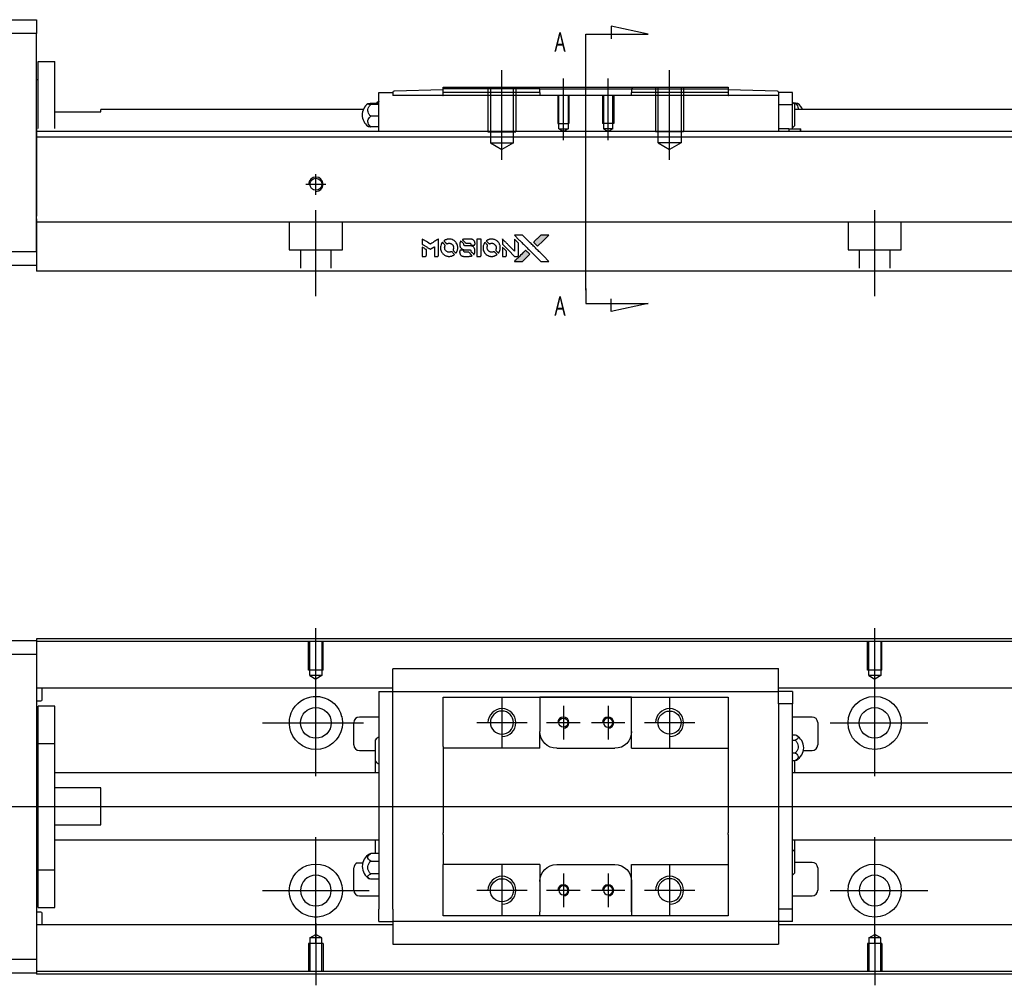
# Model space of a CAD drawing. Header units: millimetres. Extents: x -227 to 3135, y -1502 to 860.
# Tile 8 of 32: x -61 to 115, y -843 to -670. Entities that reach past the tile are written whole.
import ezdxf
from ezdxf.lldxf.tags import DXFTag

# ---------------------------------------------------------------- set-up
doc = ezdxf.new("R2010")
doc.units = ezdxf.units.MM
doc.layers.get('0').update_dxf_attribs({"linetype": 'CONTINUOUS'})
doc.layers.add('2', color=7, linetype='CONTINUOUS')
doc.styles.add('CHN', font='Microsoft JhengHei.ttf')
tags = doc.linetypes.add('DASHED', pattern=[25.72, 12.86, -12.86]).pattern_tags.tags
tags[6:7] = [DXFTag(74, 4), DXFTag(75, 0), DXFTag(340, '0'), DXFTag(46, 0.0), DXFTag(50, 0.0), DXFTag(44, 0.0), DXFTag(45, 0.0)]
tags[4:5] = [DXFTag(74, 4), DXFTag(75, 0), DXFTag(340, '0'), DXFTag(46, 0.0), DXFTag(50, 0.0), DXFTag(44, 0.0), DXFTag(45, 0.0)]

# ---------------------------------------------------------------- blocks, each defined once
blk = doc.blocks.new('MosionX logo(完整正式版)')
h = blk.add_hatch(color=22)
h.dxf.hatch_style = 1
h.paths.add_polyline_path([(-1416, 1831), (-1517, 1831), (-1619, 1831), (-1707, 1742, 0.000288), (-1740, 1709, 0.000479), (-1769, 1680, 0.000013), (-1794, 1654, 0.197177), (-1794, 1654, 0.197497), (-1794, 1653, 0.00004), (-1779, 1638, 0.000834), (-1763, 1622, 0.000506), (-1744, 1603), (-1694, 1552), (-1555, 1692)])
h.paths.add_polyline_path([(-1892, 1355), (-1942, 1405, 0.000476), (-1962, 1424, 0.000789), (-1978, 1441, 0.000035), (-1993, 1455, 0.19758), (-1993, 1456, 0.198396), (-1994, 1455, 0.000019), (-2014, 1435, 0.000582), (-2036, 1413, 0.000351), (-2062, 1387, 0.000108), (-2174, 1275, 0.000692), (-2230, 1218, 0.000077), (-2269, 1179, 0.197527), (-2269, 1178, 0.410182), (-2269, 1177, 0.000493), (-2248, 1177, 0.002424), (-2219, 1177, 0.000529), (-2169, 1177), (-2070, 1177), (-1981, 1266)])
at = {"color": 22}
for points in [[(-4562, 1668), (-4562, 1603), (-4545, 1592, -0.000297), (-4534, 1586, -0.000037), (-4510, 1571, -0.000043), (-4482, 1554, -0.000036), (-4452, 1535, 0.000044), (-4422, 1517, 0.000063), (-4396, 1501, 0.000035), (-4374, 1488, 0.0009), (-4368, 1484), (-4360, 1479), (-4348, 1486, 0.001175), (-4342, 1490, 0.000208), (-4329, 1498, 0.000225), (-4315, 1506, 0.000203), (-4300, 1516, -0.000711), (-4286, 1525, -0.001119), (-4274, 1532, -0.000263), (-4263, 1539, -0.04589), (-4262, 1539, -0.519312), (-4261, 1539, -0.001914), (-4261, 1521, -0.003124), (-4260, 1493, -0.000285), (-4260, 1421), (-4260, 1303), (-4219, 1303, 0.001727), (-4189, 1303, 0.025279), (-4179, 1303, 0.073886), (-4173, 1305, 0.07426), (-4167, 1308, 0.03264), (-4166, 1310, 0.01784), (-4164, 1311, 0.017712), (-4163, 1313, 0.026854), (-4162, 1315), (-4160, 1319), (-4160, 1526), (-4159, 1733), (-4162, 1731, -0.004595), (-4163, 1730, -0.00016), (-4169, 1726, -0.000298), (-4177, 1722, -0.000208), (-4185, 1717, 0.000986), (-4210, 1701, 0.00025), (-4250, 1676, 0.000268), (-4292, 1650, 0.000436), (-4329, 1627, -0.002932), (-4341, 1619, -0.004718), (-4351, 1613, -0.001113), (-4360, 1608, -0.227179), (-4361, 1608, -0.045982), (-4362, 1608, -0.000145), (-4374, 1616, -0.000825), (-4387, 1624, -0.000517), (-4403, 1634, 0.000056), (-4458, 1668, 0.000289), (-4488, 1687, 0.000481), (-4511, 1701, 0.000418), (-4535, 1715), (-4562, 1732)], [(-3917, 1731, 0.024131), (-3935, 1728, 0.022344), (-3954, 1723, 0.021883), (-3972, 1717, 0.020884), (-3990, 1709, 0.010669), (-4000, 1703, 0.010389), (-4011, 1697, 0.010913), (-4020, 1692, 0.022227), (-4026, 1687), (-4029, 1685), (-3996, 1653, 0.002452), (-3984, 1640, 0.003628), (-3972, 1630, 0.001662), (-3963, 1621, 0.070159), (-3960, 1619, 0.047671), (-3958, 1618, 0.018624), (-3956, 1618, 0.017921), (-3953, 1617, 0.018804), (-3950, 1617, 0.018255), (-3946, 1617, 0.041312), (-3943, 1617, 0.037164), (-3939, 1618, 0.012342), (-3935, 1620, -0.015101), (-3924, 1624, -0.035998), (-3916, 1626, -0.033244), (-3907, 1627, -0.011249), (-3894, 1627, -0.004059), (-3883, 1627, -0.019693), (-3877, 1627, -0.027943), (-3872, 1626, -0.014411), (-3866, 1624, -0.033089), (-3851, 1619, -0.033887), (-3838, 1613, -0.034021), (-3825, 1604, -0.033942), (-3814, 1594, -0.02816), (-3804, 1582, -0.035032), (-3796, 1570, -0.035269), (-3790, 1557, -0.029196), (-3785, 1543, -0.037862), (-3782, 1526, -0.043657), (-3782, 1510, -0.043064), (-3784, 1494, -0.035184), (-3790, 1477, 0.033699), (-3792, 1470, 0.052815), (-3793, 1463, 0.059167), (-3793, 1456, 0.058972), (-3791, 1450, 0.059208), (-3788, 1445, 0.021125), (-3783, 1439, 0.008691), (-3773, 1429, 0.000851), (-3749, 1405, 0.001873), (-3736, 1393, 0.013884), (-3730, 1387, 0.022355), (-3726, 1385, 0.341453), (-3725, 1385, 0.073011), (-3722, 1388, 0.004587), (-3714, 1399, 0.00748), (-3707, 1411, 0.016837), (-3702, 1420, 0.028606), (-3692, 1443, 0.031352), (-3685, 1465, 0.031004), (-3681, 1489, 0.0268), (-3680, 1514, 0.026698), (-3681, 1541, 0.03002), (-3686, 1566, 0.030357), (-3693, 1590, 0.028554), (-3703, 1614, 0.062944), (-3732, 1658, 0.062206), (-3772, 1694, 0.062448), (-3819, 1719, 0.064355), (-3870, 1731, 0.017377), (-3880, 1731, 0.008369), (-3893, 1731, 0.008367), (-3907, 1731, 0.01757)], [(-3516, 1731, 0.018538), (-3522, 1730, 0.010695), (-3530, 1729, 0.01068), (-3538, 1727, 0.017678), (-3544, 1725, 0.013849), (-3551, 1722, 0.011814), (-3559, 1719, 0.004513), (-3566, 1716, 0.290035), (-3566, 1715, 0.196418), (-3566, 1714, 0.000124), (-3554, 1702, 0.001477), (-3540, 1688, 0.000898), (-3524, 1671), (-3481, 1629), (-3427, 1628, -0.001471), (-3387, 1628, -0.028714), (-3374, 1627, -0.097073), (-3367, 1625, -0.084199), (-3361, 1620, -0.042698), (-3359, 1616, -0.053912), (-3357, 1612, -0.051004), (-3356, 1608, -0.032967), (-3355, 1602, 0.00807), (-3355, 1600, 0.003023), (-3355, 1596, 0.002994), (-3355, 1592, 0.003629), (-3355, 1588), (-3354, 1579), (-3313, 1579, 0.001618), (-3293, 1579, 0.005206), (-3280, 1579, 0.00535), (-3271, 1579, 0.060675), (-3268, 1580, 0.048484), (-3266, 1581, 0.02389), (-3264, 1582, 0.022812), (-3261, 1584, 0.02462), (-3259, 1586, 0.061781), (-3255, 1591, 0.080179), (-3253, 1596, 0.048561), (-3252, 1604, 0.010021), (-3251, 1619, 0.016602), (-3252, 1638, 0.031409), (-3254, 1653, 0.036474), (-3258, 1666, 0.03439), (-3263, 1679, 0.065928), (-3277, 1699, 0.069066), (-3296, 1715, 0.065697), (-3319, 1725, 0.051559), (-3346, 1731, 0.020904), (-3360, 1731, 0.000451), (-3431, 1731, 0.000419), (-3502, 1732, 0.022759)], [(-3202, 1517), (-3202, 1303), (-3160, 1303), (-3118, 1303), (-3113, 1306, 0.071429), (-3109, 1309, 0.054799), (-3105, 1313, 0.053585), (-3102, 1318, 0.060698), (-3101, 1323, 0.033975), (-3100, 1332, 0.000112), (-3100, 1441, 0.000726), (-3100, 1548, 0.001084), (-3101, 1641), (-3102, 1732), (-3152, 1732), (-3202, 1732)], [(-2860, 1730, 0.023681), (-2878, 1728, 0.022402), (-2896, 1723, 0.021929), (-2914, 1717, 0.020503), (-2931, 1709, 0.013745), (-2941, 1704, 0.009767), (-2952, 1698, 0.009658), (-2962, 1691, 0.027804), (-2968, 1687), (-2971, 1685), (-2939, 1653, 0.002053), (-2924, 1638, 0.006738), (-2914, 1628, 0.007826), (-2907, 1622, 0.063909), (-2903, 1619, 0.061532), (-2897, 1617, 0.068674), (-2891, 1617, 0.052072), (-2885, 1618, 0.019648), (-2875, 1621, -0.018366), (-2864, 1624, -0.0288), (-2854, 1626, -0.029061), (-2844, 1627, -0.019155), (-2832, 1627, -0.053809), (-2807, 1624, -0.058833), (-2784, 1615, -0.058566), (-2764, 1601, -0.052525), (-2746, 1582, -0.044733), (-2737, 1566, -0.040573), (-2729, 1547, -0.041123), (-2725, 1529, -0.04951), (-2725, 1511, -0.017369), (-2725, 1502, -0.024255), (-2727, 1495, -0.023787), (-2729, 1487, -0.015798), (-2732, 1479, 0.010631), (-2734, 1474, 0.033653), (-2735, 1470, 0.037806), (-2736, 1467, 0.016307), (-2736, 1462, 0.068179), (-2734, 1453, 0.095747), (-2731, 1446, 0.033418), (-2722, 1436, 0.002133), (-2695, 1409, 0.001452), (-2680, 1395, 0.012393), (-2673, 1388, 0.020479), (-2668, 1385, 0.344362), (-2667, 1385, 0.074287), (-2663, 1388, 0.005454), (-2656, 1400, 0.008391), (-2649, 1412, 0.017097), (-2643, 1422, 0.027375), (-2635, 1442, 0.02835), (-2628, 1463, 0.027723), (-2624, 1485, 0.023913), (-2623, 1509, 0.027047), (-2623, 1537, 0.031685), (-2627, 1563, 0.032425), (-2634, 1588, 0.031013), (-2644, 1612, 0.037914), (-2661, 1641, 0.040153), (-2682, 1667, 0.039834), (-2707, 1688, 0.036173), (-2736, 1707, 0.040752), (-2765, 1719, 0.035885), (-2796, 1728, 0.035491), (-2828, 1731, 0.037615)], [(-2572, 1669), (-2572, 1604), (-2422, 1453), (-2271, 1303), (-2229, 1303, 0.0008), (-2202, 1303, 0.010795), (-2192, 1303, 0.030495), (-2186, 1304, 0.080372), (-2183, 1305, 0.03816), (-2179, 1308, 0.041799), (-2176, 1310, 0.042486), (-2174, 1314, 0.042078), (-2172, 1317, 0.099276), (-2170, 1322, 0.003302), (-2170, 1343, 0.002586), (-2170, 1380, 0.000204), (-2170, 1477), (-2170, 1633), (-2221, 1683), (-2271, 1733), (-2271, 1583), (-2272, 1433), (-2419, 1582, 0.000253), (-2476, 1639, 0.000412), (-2524, 1687, 0.000041), (-2567, 1730, 0.041338), (-2570, 1732), (-2572, 1734)], [(-2150, 1708, -0.000056), (-2089, 1647, -0.000021), (-2004, 1562, -0.000021), (-1911, 1469, -0.000025), (-1823, 1381), (-1619, 1177), (-1518, 1177), (-1417, 1177), (-1553, 1315, 0.000274), (-1619, 1381, 0.000123), (-1705, 1467, 0.000121), (-1797, 1559, 0.000165), (-1879, 1641), (-2068, 1831), (-2170, 1831), (-2272, 1831)], [(-1707, 1742, 0.000288), (-1740, 1709, 0.000479), (-1769, 1680, 0.000013), (-1794, 1654, 0.197177), (-1794, 1654, 0.197497), (-1794, 1653, 0.00004), (-1779, 1638, 0.000836), (-1763, 1622, 0.000505), (-1744, 1603), (-1694, 1552), (-1555, 1692), (-1416, 1831), (-1517, 1831), (-1619, 1831)], [(-4562, 1417), (-4562, 1303), (-4521, 1303, 0.000842), (-4494, 1303, 0.010591), (-4484, 1303, 0.028995), (-4479, 1303, 0.069543), (-4475, 1305, 0.051063), (-4471, 1307, 0.039932), (-4468, 1310, 0.039414), (-4465, 1314, 0.045845), (-4462, 1318, 0.094811), (-4461, 1322, 0.007124), (-4461, 1333, 0.004713), (-4461, 1352, 0.000534), (-4461, 1395), (-4461, 1469), (-4471, 1475, 0.000828), (-4502, 1494, 0.000879), (-4532, 1513, 0.000048), (-4561, 1530, 0.137596), (-4562, 1531, 0.413028), (-4562, 1530, 0.000016), (-4562, 1497, 0.000623), (-4562, 1460, 0.000374)], [(-4068, 1643, 0.064158), (-4094, 1594, 0.06356), (-4108, 1539, 0.064004), (-4107, 1483, 0.066747), (-4091, 1429, 0.04321), (-4073, 1396, 0.044737), (-4050, 1367, 0.044901), (-4021, 1342, 0.044184), (-3989, 1323, 0.026293), (-3965, 1313, 0.033344), (-3941, 1306, 0.033227), (-3917, 1303, 0.025815), (-3890, 1302, 0.023119), (-3864, 1304, 0.031044), (-3841, 1308, 0.031337), (-3819, 1315, 0.024258), (-3796, 1325, 0.015622), (-3788, 1329, 0.008495), (-3778, 1335, 0.008415), (-3769, 1341, 0.020814), (-3763, 1346), (-3760, 1348), (-3791, 1379, 0.002843), (-3814, 1403, 0.033917), (-3823, 1411, 0.087906), (-3831, 1414, 0.073302), (-3839, 1416, 0.022047), (-3843, 1415, 0.026465), (-3847, 1415, 0.022233), (-3851, 1414, 0.009985), (-3857, 1412, -0.039011), (-3876, 1407, -0.044398), (-3896, 1406, -0.045096), (-3915, 1408, -0.04265), (-3934, 1413, -0.071154), (-3961, 1428, -0.068827), (-3983, 1450, -0.068713), (-3998, 1476, -0.070507), (-4005, 1506, -0.028605), (-4006, 1519, -0.031418), (-4005, 1531, -0.031044), (-4002, 1544, -0.02668), (-3998, 1556, 0.038913), (-3996, 1564, 0.043732), (-3995, 1571, 0.047754), (-3995, 1578, 0.075756), (-3997, 1583, 0.07294), (-3999, 1586, 0.003456), (-4006, 1594, 0.005023), (-4017, 1605, 0.002422), (-4030, 1619, 0.000819), (-4042, 1631, 0.001349), (-4053, 1641, 0.0001), (-4062, 1650, 0.205335), (-4062, 1651, 0.219821), (-4063, 1650, 0.002494), (-4064, 1648, 0.007089), (-4066, 1646, 0.004494)], [(-3610, 1675, 0.023289), (-3616, 1665, 0.026845), (-3621, 1655, 0.026047), (-3626, 1644, 0.019751), (-3629, 1631, 0.013249), (-3631, 1624, 0.025169), (-3631, 1618, 0.016532), (-3632, 1611, 0.002937), (-3632, 1598, 0.003317), (-3632, 1586, 0.011808), (-3631, 1578, 0.01777), (-3631, 1572, 0.021476), (-3630, 1567, 0.04325), (-3623, 1544, 0.045753), (-3612, 1523, 0.04649), (-3598, 1505, 0.047672), (-3581, 1490, 0.025315), (-3573, 1485, 0.015208), (-3564, 1480, 0.01512), (-3554, 1476, 0.022488), (-3546, 1473, 0.027857), (-3532, 1469, 0.034138), (-3519, 1467, 0.014286), (-3499, 1467, 0.00124), (-3449, 1467, -0.00103), (-3418, 1467, -0.002552), (-3396, 1466, -0.001594), (-3379, 1466, -0.047676), (-3374, 1466, -0.085307), (-3367, 1463, -0.097789), (-3361, 1457, -0.085947), (-3357, 1450, -0.051339), (-3356, 1440, 0.014634), (-3355, 1436, 0.015028), (-3355, 1433, 0.014927), (-3354, 1430, 0.059415), (-3353, 1429, 0.070595), (-3351, 1425, 0.00028), (-3315, 1389, 0.000111), (-3279, 1352, 0.200239), (-3277, 1352, 0.268906), (-3276, 1352, 0.001866), (-3271, 1361, 0.007532), (-3267, 1370, 0.017818), (-3263, 1376, 0.013256), (-3261, 1383, 0.011636), (-3258, 1391, 0.011528), (-3256, 1399, 0.012303), (-3254, 1407, 0.0423), (-3252, 1419, 0.013657), (-3252, 1437, 0.013857), (-3252, 1455, 0.037428), (-3254, 1468, 0.014927), (-3256, 1477, 0.0122), (-3259, 1486, 0.012518), (-3262, 1494, 0.023062), (-3265, 1501, 0.065961), (-3281, 1525, 0.06055), (-3304, 1545, 0.059676), (-3331, 1559, 0.060497), (-3360, 1567, 0.025683), (-3367, 1567, 0.001528), (-3386, 1567, 0.002124), (-3410, 1568, 0.001173), (-3439, 1568, -0.000809), (-3490, 1568, -0.017164), (-3506, 1568, -0.063931), (-3514, 1570, -0.108429), (-3520, 1573, -0.052941), (-3523, 1577, -0.063675), (-3525, 1582, -0.050562), (-3526, 1587, -0.020337), (-3527, 1595, 0.009897), (-3528, 1599, 0.016482), (-3528, 1603, 0.019019), (-3529, 1606, 0.06043), (-3530, 1608, 0.076267), (-3533, 1613, 0.00054), (-3566, 1646, 0.000307), (-3601, 1680, 0.142594), (-3604, 1681, 0.232419), (-3604, 1681, 0.022995), (-3606, 1680, 0.024627), (-3608, 1678, 0.015407)], [(-3011, 1643, 0.018008), (-3017, 1634, 0.009842), (-3023, 1622, 0.009807), (-3030, 1610, 0.015716), (-3035, 1599, 0.048467), (-3047, 1561, 0.045841), (-3052, 1520, 0.046006), (-3049, 1479, 0.049638), (-3039, 1441, 0.064819), (-3012, 1391, 0.06695), (-2974, 1350, 0.066691), (-2926, 1320, 0.063505), (-2872, 1304, 0.03135), (-2858, 1302, 0.010439), (-2837, 1302, 0.010391), (-2817, 1302, 0.032408), (-2803, 1304, 0.015696), (-2787, 1307, 0.018095), (-2771, 1312, 0.018551), (-2757, 1317, 0.018352), (-2743, 1323, 0.015568), (-2733, 1328, 0.009832), (-2723, 1334, 0.009795), (-2713, 1341, 0.023727), (-2706, 1346), (-2703, 1348), (-2734, 1379, 0.001528), (-2751, 1397, 0.010022), (-2760, 1406, 0.019586), (-2766, 1411, 0.061865), (-2771, 1413, 0.055054), (-2777, 1415, 0.061607), (-2784, 1416, 0.048725), (-2792, 1415, 0.020221), (-2802, 1412, -0.017722), (-2813, 1409, -0.02685), (-2822, 1407, -0.02759), (-2832, 1406, -0.020233), (-2843, 1406, -0.04793), (-2864, 1409, -0.048386), (-2883, 1416, -0.047866), (-2901, 1426, -0.044964), (-2917, 1440, -0.04333), (-2931, 1457, -0.050921), (-2941, 1475, -0.051473), (-2946, 1495, -0.0459), (-2948, 1516, -0.019014), (-2948, 1526, -0.024114), (-2947, 1535, -0.025081), (-2945, 1544, -0.023892), (-2942, 1553, 0.008624), (-2939, 1560, 0.026486), (-2938, 1564, 0.035074), (-2937, 1568, 0.02756), (-2937, 1573, 0.087163), (-2939, 1580, 0.073291), (-2942, 1587, 0.028074), (-2951, 1596, 0.002594), (-2973, 1619), (-3005, 1651)], [(-2572, 1416), (-2572, 1303), (-2530, 1303), (-2488, 1303), (-2483, 1306, 0.03146), (-2480, 1308, 0.026444), (-2478, 1310, 0.026444), (-2476, 1312, 0.031457), (-2475, 1314), (-2472, 1319), (-2471, 1375), (-2471, 1431), (-2521, 1481, 0.000745), (-2540, 1499, 0.001228), (-2556, 1515, 0.000087), (-2571, 1529, 0.195134), (-2571, 1530, 0.412117), (-2572, 1529, 0.000048), (-2572, 1496, 0.00109), (-2572, 1460, 0.000653)], [(-3615, 1454, 0.065483), (-3620, 1451, 0.053271), (-3625, 1447, 0.052018), (-3628, 1443, 0.0556), (-3631, 1437, 0.036839), (-3632, 1434, 0.026922), (-3632, 1430, 0.016905), (-3633, 1424, 0.004317), (-3633, 1416, 0.016369), (-3632, 1397, 0.029936), (-3630, 1382, 0.03418), (-3627, 1369, 0.031327), (-3621, 1356, 0.046935), (-3612, 1340, 0.054053), (-3600, 1327, 0.053701), (-3585, 1317, 0.045364), (-3568, 1309, 0.032479), (-3552, 1305, 0.03386), (-3537, 1303, 0.013578), (-3512, 1303, 0.001155), (-3450, 1303, 0.000413), (-3396, 1303, 0.005008), (-3375, 1304, 0.013199), (-3364, 1304, 0.033956), (-3355, 1305, 0.013909), (-3347, 1308, 0.010864), (-3337, 1310, 0.010938), (-3329, 1313, 0.028702), (-3323, 1316), (-3318, 1318), (-3362, 1362), (-3405, 1406), (-3455, 1406, -0.001504), (-3477, 1406, -0.00328), (-3493, 1406, -0.001901), (-3506, 1406, -0.061333), (-3510, 1407, -0.063621), (-3514, 1409, -0.048633), (-3518, 1412, -0.046769), (-3522, 1415, -0.047961), (-3525, 1420, -0.02678), (-3526, 1424, -0.050957), (-3527, 1427, -0.029398), (-3528, 1431, -0.00401), (-3528, 1441), (-3529, 1456), (-3569, 1456, 0.001061), (-3593, 1456, 0.009147), (-3604, 1455, 0.020721), (-3611, 1455, 0.051619)], [(-2062, 1387, 0.000108), (-2174, 1275, 0.000692), (-2230, 1218, 0.000077), (-2269, 1179, 0.197527), (-2269, 1178, 0.410182), (-2269, 1177, 0.000493), (-2248, 1177, 0.002424), (-2219, 1177, 0.000529), (-2170, 1177), (-2070, 1177), (-1981, 1266), (-1892, 1355), (-1942, 1405, 0.000476), (-1962, 1424, 0.000789), (-1978, 1441, 0.000035), (-1993, 1455, 0.19758), (-1993, 1456, 0.198396), (-1994, 1455, 0.000019), (-2014, 1435, 0.000582), (-2036, 1413, 0.000351)]]:
    blk.add_lwpolyline(points, format="xyb", close=True, dxfattribs=at)

msp = doc.modelspace()

# ---------------------------------------------------------------- linework, layer by layer
for p, q in [((-7.86, -790.35), (-7.86, -779.23)), ((92.14, -788.35), (92.14, -779.23)), ((-7.86, -805.71), (-7.86, -786.66)), ((92.14, -805.71), (92.14, -786.66)), ((25.44, -791.64), (25.44, -800.64)), ((55.44, -791.64), (55.44, -800.64)), ((36.44, -793.14), (36.44, -799.14)), ((44.44, -793.14), (44.44, -799.14)), ((-17.38, -796.19), (0.67, -796.19)), ((20.94, -796.14), (29.94, -796.14)), ((33.44, -796.14), (39.44, -796.14)), ((41.44, -796.14), (47.44, -796.14)), ((50.94, -796.14), (59.94, -796.14)), ((84.19, -796.19), (101.67, -796.19)), ((-121.86, -811.14), (16.57, -811.14)), ((16.57, -811.14), (358.14, -811.14)), ((-7.86, -835.71), (-7.86, -816.66)), ((92.14, -835.71), (92.14, -816.66)), ((-0.48, -821.23), (0.52, -821.23)), ((25.44, -821.64), (25.44, -830.64)), ((55.44, -821.64), (55.44, -830.64)), ((36.44, -823.14), (36.44, -829.14)), ((44.44, -823.14), (44.44, -829.14)), ((-17.38, -826.19), (1.67, -826.19)), ((20.94, -826.14), (29.94, -826.14)), ((33.44, -826.14), (39.44, -826.14)), ((41.44, -826.14), (47.44, -826.14)), ((50.94, -826.14), (59.94, -826.14)), ((84.19, -826.19), (101.67, -826.19)), ((-7.86, -832.02), (-7.86, -843.14)), ((92.14, -834.02), (92.14, -843.14))]:
    msp.add_line(p, q)
at = {"linetype": 'Continuous'}
for p, q in [((-116.86, -781.44), (-57.86, -781.44)), ((24.28, -781.14), (-57.86, -781.14)), ((-57.86, -781.14), (-57.86, -781.44)), ((-57.86, -781.44), (-57.86, -783.94)), ((24.15, -781.64), (-57.86, -781.64)), ((342.14, -781.64), (24.15, -781.64)), ((342.14, -781.14), (24.28, -781.14)), ((-57.86, -783.94), (-116.86, -783.94)), ((-57.86, -783.94), (-57.86, -838.44)), ((5.94, -786.66), (5.94, -786.53)), ((5.94, -786.53), (5.94, -786.53)), ((74.94, -786.53), (5.94, -786.53)), ((5.94, -790.23), (5.94, -786.66)), ((74.94, -786.53), (74.94, -786.48)), ((74.94, -786.66), (74.94, -786.53)), ((74.94, -790.23), (74.94, -786.66)), ((5.94, -789.97), (-57.86, -789.97)), ((-56.86, -792.05), (-56.86, -789.97)), ((3.44, -790.56), (3.44, -792.76)), ((3.44, -790.56), (5.94, -790.56)), ((5.94, -790.56), (5.94, -790.23)), ((5.94, -791.56), (5.94, -790.56)), ((5.94, -790.56), (74.94, -790.56)), ((342.14, -789.97), (74.94, -789.97)), ((74.94, -790.56), (74.94, -790.23)), ((77.44, -790.56), (74.94, -790.56)), ((74.94, -791.56), (74.94, -790.56)), ((77.44, -790.56), (77.44, -792.76)), ((-57.86, -792.25), (-57.06, -792.25)), ((3.44, -792.76), (3.44, -829.51)), ((5.94, -792.76), (5.94, -791.56)), ((5.94, -793.24), (5.94, -792.76)), ((5.94, -793.24), (5.94, -792.8)), ((14.94, -792.56), (14.94, -791.56)), ((14.94, -800.44), (14.94, -792.56)), ((32.24, -791.56), (32.24, -792.26)), ((48.64, -791.56), (32.24, -791.56)), ((32.24, -792.26), (32.24, -797.74)), ((32.33, -791.56), (48.55, -791.56)), ((48.64, -792.26), (48.64, -791.56)), ((48.64, -800.74), (48.64, -792.26)), ((48.64, -797.74), (48.64, -792.26)), ((65.94, -791.56), (65.94, -792.56)), ((65.94, -792.56), (65.94, -800.44)), ((74.94, -792.76), (74.94, -791.56)), ((77.44, -792.76), (74.94, -792.76)), ((74.94, -792.76), (74.94, -793.24)), ((74.94, -792.8), (74.94, -793.24)), ((77.44, -829.51), (77.44, -792.76)), ((-54.56, -793.19), (-57.56, -793.19)), ((-54.56, -793.19), (-57.56, -793.19)), ((-57.56, -799.87), (-57.56, -793.19)), ((-57.56, -799.87), (-57.56, -793.19)), ((-54.56, -799.87), (-54.56, -793.19)), ((-54.56, -799.87), (-54.56, -793.19)), ((5.94, -829.03), (5.94, -793.24)), ((74.94, -793.24), (74.94, -829.03)), ((-1.06, -800.14), (-1.06, -796.14)), ((3.44, -795.14), (-0.06, -795.14)), ((80.94, -795.14), (77.44, -795.14)), ((81.94, -796.14), (81.94, -800.14)), ((32.24, -800.74), (32.24, -797.74)), ((-57.56, -822.5), (-57.56, -799.87)), ((-57.56, -799.87), (-54.56, -799.87)), ((-57.56, -822.5), (-57.56, -799.87)), ((-54.56, -822.5), (-54.56, -799.87)), ((-54.56, -822.5), (-54.56, -799.87)), ((2.79, -803.05), (2.79, -799.2)), ((77.44, -798.34), (77.9, -798.34)), ((77.44, -799.28), (77.9, -799.28)), ((-57.56, -800.44), (-57.86, -800.44)), ((-57.56, -800.44), (-57.86, -800.44)), ((-0.06, -801.14), (2.79, -801.14)), ((14.94, -800.44), (14.94, -806.14)), ((35.24, -800.74), (45.64, -800.74)), ((48.64, -800.74), (65.94, -800.74)), ((65.94, -800.44), (65.94, -806.14)), ((77.9, -801.58), (77.44, -801.58)), ((79.39, -801.14), (80.94, -801.14)), ((2.79, -805.14), (2.79, -803.05)), ((77.44, -802.93), (77.9, -802.93)), ((77.79, -802.93), (77.79, -805.14)), ((3.44, -805.14), (-54.56, -805.14)), ((342.14, -805.14), (77.44, -805.14)), ((14.94, -806.14), (14.94, -806.44)), ((14.94, -806.44), (14.94, -815.84)), ((65.94, -806.14), (65.94, -806.44)), ((65.94, -806.44), (65.94, -815.84)), ((-46.36, -807.82), (-54.56, -807.82)), ((-46.36, -814.45), (-46.36, -807.82)), ((-54.56, -814.45), (-46.36, -814.45)), ((-54.56, -817.14), (3.44, -817.14)), ((2.79, -819.56), (2.79, -817.14)), ((14.94, -816.14), (14.94, -815.84)), ((14.94, -816.14), (14.94, -821.54)), ((65.94, -816.14), (65.94, -815.84)), ((65.94, -816.14), (65.94, -821.54)), ((77.44, -817.14), (342.14, -817.14)), ((77.79, -817.14), (77.79, -819.22)), ((77.79, -819.22), (77.79, -823.07)), ((3.44, -819.56), (1.98, -819.56)), ((1.98, -820.92), (3.44, -820.92)), ((-57.86, -821.94), (-57.56, -821.94)), ((-57.86, -821.94), (-57.56, -821.94)), ((-57.56, -822.5), (-54.56, -822.5)), ((-57.56, -829.19), (-57.56, -822.5)), ((-57.56, -829.19), (-57.56, -822.5)), ((-54.56, -829.19), (-54.56, -822.5)), ((-54.56, -829.19), (-54.56, -822.5)), ((-1.06, -826.14), (-1.06, -822.14)), ((14.94, -821.84), (14.94, -821.54)), ((32.24, -821.54), (14.94, -821.54)), ((14.94, -829.71), (14.94, -821.84)), ((32.24, -821.54), (32.24, -824.54)), ((35.24, -821.54), (45.64, -821.54)), ((48.64, -830.01), (48.64, -821.54)), ((65.94, -821.54), (65.94, -829.71)), ((80.94, -821.14), (77.79, -821.14)), ((81.94, -822.14), (81.94, -826.14)), ((3.44, -823.21), (1.98, -823.21)), ((3.44, -824.16), (1.98, -824.16)), ((32.24, -824.54), (32.24, -830.01)), ((48.64, -824.54), (48.64, -830.01)), ((-0.06, -827.14), (3.44, -827.14)), ((77.44, -827.14), (80.94, -827.14)), ((-57.56, -829.19), (-54.56, -829.19)), ((-57.56, -829.19), (-54.56, -829.19)), ((3.44, -831.71), (3.44, -829.51)), ((5.94, -829.47), (5.94, -829.03)), ((5.94, -829.51), (5.94, -829.03)), ((5.94, -829.51), (5.94, -830.71)), ((14.94, -830.71), (14.94, -829.71)), ((65.94, -829.71), (65.94, -830.71)), ((74.94, -829.03), (74.94, -829.51)), ((74.94, -829.03), (74.94, -829.47)), ((74.94, -829.51), (74.94, -830.71)), ((77.44, -829.51), (74.94, -829.51)), ((77.44, -831.71), (77.44, -829.51)), ((-57.06, -830.03), (-57.86, -830.03)), ((-56.86, -832.31), (-56.86, -830.23)), ((5.94, -830.71), (5.94, -831.71)), ((32.24, -830.71), (32.24, -830.01)), ((48.64, -830.71), (32.24, -830.71)), ((48.55, -830.71), (32.33, -830.71)), ((48.64, -830.01), (48.64, -830.71)), ((65.94, -830.71), (57.29, -830.71)), ((74.94, -830.71), (74.94, -831.71)), ((5.94, -832.31), (-57.86, -832.31)), ((3.44, -831.71), (5.94, -831.71)), ((74.94, -831.71), (5.94, -831.71)), ((5.94, -831.71), (5.94, -835.61)), ((74.94, -831.71), (74.94, -832.04)), ((77.44, -831.71), (74.94, -831.71)), ((74.94, -832.04), (74.94, -835.61)), ((342.14, -832.31), (74.94, -832.31)), ((5.94, -835.61), (5.94, -835.74)), ((5.94, -835.74), (5.94, -835.79)), ((5.94, -835.75), (74.94, -835.75)), ((74.94, -835.61), (74.94, -835.74)), ((74.94, -835.74), (74.94, -835.79)), ((-116.86, -838.44), (-57.86, -838.44)), ((-57.86, -838.44), (-57.86, -840.94)), ((-57.86, -840.94), (-116.86, -840.94)), ((9.02, -840.64), (-57.86, -840.64)), ((-57.86, -840.94), (-57.86, -841.14)), ((8.9, -841.14), (-57.86, -841.14)), ((342.14, -841.14), (8.9, -841.14)), ((342.14, -840.64), (9.02, -840.64))]:
    msp.add_line(p, q, dxfattribs=at)
at = {"linetype": 'DASHED'}
for p, q in [((-57.86, -781.44), (-57.86, -781.64)), ((-57.86, -781.64), (-57.86, -782.64)), ((-57.86, -782.64), (-57.86, -788.96)), ((-57.86, -788.96), (-57.86, -789.97)), ((-57.86, -789.97), (-57.86, -791.51)), ((5.94, -790.66), (5.94, -790.66)), ((74.94, -790.66), (74.94, -790.66)), ((-57.86, -791.51), (-57.86, -795.07)), ((-57.86, -795.07), (-57.86, -796.98)), ((-57.86, -796.98), (-57.86, -825.29)), ((-57.86, -825.29), (-57.86, -827.21)), ((-57.86, -827.21), (-57.86, -830.77)), ((-57.86, -830.77), (-57.86, -832.31)), ((74.94, -831.61), (74.94, -831.61)), ((-57.86, -832.31), (-57.86, -833.31)), ((-57.86, -833.31), (-57.86, -839.64)), ((-57.86, -839.64), (-57.86, -840.64)), ((-57.86, -840.64), (-57.86, -840.94))]:
    msp.add_line(p, q, dxfattribs=at)
at = {"linetype": 'DASHED', "ltscale": 0.1}
for p, q in [((-9.16, -786.73), (-9.16, -781.73)), ((-8.93, -787.73), (-8.93, -781.73)), ((-6.78, -781.73), (-6.78, -787.73)), ((-6.56, -786.73), (-6.56, -781.73)), ((90.84, -786.73), (90.84, -781.73)), ((91.07, -787.73), (91.07, -781.73)), ((93.22, -781.73), (93.22, -787.73)), ((93.44, -786.73), (93.44, -781.73)), ((-6.56, -786.73), (-9.16, -786.73)), ((93.44, -786.73), (90.84, -786.73)), ((-6.78, -787.73), (-8.93, -787.73)), ((-8.93, -787.73), (-7.86, -788.35)), ((-6.78, -787.73), (-7.86, -788.35)), ((93.22, -787.73), (91.07, -787.73)), ((91.07, -787.73), (92.14, -788.35)), ((93.22, -787.73), (92.14, -788.35)), ((-8.93, -834.64), (-7.86, -834.02)), ((-8.93, -834.64), (-8.93, -840.64)), ((-6.78, -834.64), (-8.93, -834.64)), ((-6.78, -834.64), (-7.86, -834.02)), ((-6.78, -840.64), (-6.78, -834.64)), ((91.07, -834.64), (92.14, -834.02)), ((91.07, -834.64), (91.07, -840.64)), ((93.22, -834.64), (91.07, -834.64)), ((93.22, -834.64), (92.14, -834.02)), ((93.22, -840.64), (93.22, -834.64)), ((-6.56, -835.64), (-9.16, -835.64)), ((-9.16, -835.64), (-9.16, -840.64)), ((-6.56, -835.64), (-6.56, -840.64)), ((93.44, -835.64), (90.84, -835.64)), ((90.84, -835.64), (90.84, -840.64)), ((93.44, -835.64), (93.44, -840.64))]:
    msp.add_line(p, q, dxfattribs=at)
at = {"linetype": 'Continuous'}
for centre, radius in [((92.14, -796.19), 4.75), ((-7.86, -796.19), 2.75), ((55.44, -796.14), 2.07), ((92.14, -796.19), 2.75), ((36.44, -796.14), 0.825), ((92.14, -826.19), 4.75), ((25.44, -826.14), 2.07)]:
    msp.add_circle(centre, radius, dxfattribs=at)
at = {"linetype": 'Continuous', "extrusion": (0, 0, -1)}
for centre, radius in [((-25.44, -796.14), 2.07), ((-44.44, -796.14), 0.825), ((7.86, -826.19), 2.75), ((-55.44, -826.14), 2.07), ((-92.14, -826.19), 2.75), ((-36.44, -826.14), 0.825), ((-44.44, -826.14), 0.825)]:
    msp.add_circle(centre, radius, dxfattribs=at)
at = {"linetype": 'Continuous'}
for centre, radius, start, end in [((-57.06, -792.05), 0.2, 270, 0), ((-0.06, -796.14), 1, 90, 180), ((80.94, -796.14), 1, 0, 90), ((4.93, -801.09), 2.85, 121.5132, 138.6569), ((76.94, -800.64), 2.5, 0, 61.7734), ((-0.06, -800.14), 1, 180, 270), ((76.94, -800.64), 2.5, 298.2701, 0), ((80.94, -800.14), 1, 270, 0), ((4.93, -801.17), 2.85, 221.3431, 238.4868), ((75.65, -821.1), 2.85, 41.3431, 51.1006), ((2.94, -821.86), 2.5, 118.2701, 180), ((-0.06, -822.14), 1, 114.7486, 180), ((2.94, -821.86), 2.5, 180, 241.7734), ((80.94, -822.14), 1, 0, 90), ((75.65, -821.18), 2.85, 308.8994, 318.6569), ((-0.06, -826.14), 1, 180, 270), ((80.94, -826.14), 1, 270, 0), ((-57.06, -830.23), 0.2, 0, 90)]:
    msp.add_arc(centre, radius, start, end, dxfattribs=at)
at = {"linetype": 'Continuous', "extrusion": (0, 0, -1)}
for centre, radius, start, end in [((7.86, -796.19), 4.75, 13.6191, 80.1049), ((7.86, -796.19), 4.75, 99.8951, 166.3809), ((7.86, -796.19), 4.75, 189.6765, 350.3235), ((-35.24, -797.74), 3, 270, 359.96), ((-45.64, -797.74), 3, 180, 270), ((7.86, -826.19), 4.75, 10.8558, 169.1442), ((-35.24, -824.54), 3, 0, 90), ((-45.64, -824.54), 3, 90, 180), ((7.86, -826.19), 4.75, 285.2319, 347.572), ((7.86, -826.19), 4.75, 192.428, 254.7681)]:
    msp.add_arc(centre, radius, start, end, dxfattribs=at)
for centre, radius in [((25.44, -796.14), 2.5), ((55.44, -796.14), 2.5), ((36.44, -796.14), 1), ((44.44, -796.14), 1), ((25.44, -826.14), 2.5), ((55.44, -826.14), 2.5), ((36.44, -826.14), 1), ((44.44, -826.14), 1)]:
    msp.add_arc(centre, radius, 270, 180)
at = {"linetype": 'Continuous'}
for points, knots in [([(-8.67, -791.51), (-8.26, -791.43), (-7.83, -791.42), (-7.29, -791.47), (-7.16, -791.49), (-7.04, -791.51)], [0, 0, 0, 0, 0.772987, 0.772987, 1, 1, 1, 1]), ([(77.9, -798.34), (78.03, -798.38), (78.14, -798.44), (78.31, -798.55), (78.37, -798.62), (78.44, -798.75), (78.45, -798.82), (78.4, -798.96), (78.35, -799.03), (78.2, -799.15), (78.1, -799.21), (77.95, -799.26), (77.92, -799.27), (77.9, -799.28)], [0, 0, 0, 0, 0.192078, 0.192078, 0.384156, 0.384156, 0.576234, 0.576234, 0.768312, 0.768312, 0.960389, 0.960389, 1, 1, 1, 1]), ([(77.9, -799.28), (78.03, -799.39), (78.14, -799.52), (78.31, -799.8), (78.37, -799.96), (78.44, -800.29), (78.45, -800.46), (78.4, -800.79), (78.35, -800.96), (78.2, -801.26), (78.1, -801.39), (77.95, -801.53), (77.92, -801.56), (77.9, -801.58)], [0, 0, 0, 0, 0.192078, 0.192078, 0.384156, 0.384156, 0.576234, 0.576234, 0.768312, 0.768312, 0.960389, 0.960389, 1, 1, 1, 1]), ([(77.9, -801.58), (78.03, -801.64), (78.14, -801.72), (78.31, -801.89), (78.37, -801.98), (78.44, -802.17), (78.45, -802.28), (78.4, -802.47), (78.35, -802.57), (78.2, -802.74), (78.1, -802.82), (77.95, -802.91), (77.92, -802.92), (77.9, -802.93)], [0, 0, 0, 0, 0.192078, 0.192078, 0.384156, 0.384156, 0.576234, 0.576234, 0.768312, 0.768312, 0.960389, 0.960389, 1, 1, 1, 1]), ([(1.98, -820.92), (1.85, -820.85), (1.74, -820.78), (1.57, -820.61), (1.5, -820.51), (1.44, -820.32), (1.43, -820.22), (1.48, -820.03), (1.53, -819.93), (1.68, -819.75), (1.78, -819.67), (1.93, -819.59), (1.95, -819.58), (1.98, -819.56)], [0, 0, 0, 0, 0.192078, 0.192078, 0.384156, 0.384156, 0.576234, 0.576234, 0.768312, 0.768312, 0.960389, 0.960389, 1, 1, 1, 1]), ([(1.98, -823.21), (1.85, -823.11), (1.74, -822.98), (1.57, -822.69), (1.5, -822.53), (1.44, -822.2), (1.43, -822.03), (1.48, -821.7), (1.53, -821.54), (1.68, -821.24), (1.78, -821.1), (1.93, -820.96), (1.95, -820.94), (1.98, -820.92)], [0, 0, 0, 0, 0.192078, 0.192078, 0.384156, 0.384156, 0.576234, 0.576234, 0.768312, 0.768312, 0.960389, 0.960389, 1, 1, 1, 1]), ([(1.98, -824.16), (1.85, -824.11), (1.74, -824.06), (1.57, -823.94), (1.5, -823.88), (1.44, -823.74), (1.43, -823.67), (1.48, -823.54), (1.53, -823.47), (1.68, -823.35), (1.78, -823.29), (1.93, -823.23), (1.95, -823.22), (1.98, -823.21)], [0, 0, 0, 0, 0.192078, 0.192078, 0.384156, 0.384156, 0.576234, 0.576234, 0.768312, 0.768312, 0.960389, 0.960389, 1, 1, 1, 1]), ([(-6.61, -830.77), (-7.01, -830.88), (-7.44, -830.94), (-8.28, -830.94), (-8.7, -830.88), (-9.11, -830.77)], [0, 0, 0, 0, 0.500461, 0.500461, 1, 1, 1, 1])]:
    msp.add_open_spline(points, degree=3, knots=knots, dxfattribs=at)
for points, degree in [([(14.94, -791.56), (32.24, -791.56)], 1), ([(48.64, -791.56), (65.94, -791.56)], 1), ([(-12.54, -796.98), (-12.65, -796.33), (-12.62, -795.66), (-12.47, -795.07)], 3), ([(-3.24, -795.07), (-3.1, -795.66), (-3.06, -796.33), (-3.18, -796.98)], 3), ([(32.24, -800.74), (14.94, -800.74)], 1), ([(77.9, -802.93), (77.98, -802.9), (78.06, -802.87), (78.13, -802.83)], 3), ([(1.98, -819.56), (1.9, -819.59), (1.82, -819.63), (1.75, -819.66)], 3), ([(48.64, -821.54), (65.94, -821.54)], 1), ([(-12.5, -827.21), (-12.63, -826.61), (-12.65, -825.94), (-12.52, -825.29)], 3), ([(-3.19, -825.29), (-3.07, -825.95), (-3.09, -826.61), (-3.22, -827.21)], 3), ([(32.24, -830.71), (14.94, -830.71)], 1), ([(65.94, -830.71), (48.64, -830.71)], 1)]:
    msp.add_open_spline(points, degree=degree, dxfattribs=at)
msp.add_rational_spline([(32.24, -797.74), (32.24, -797.74), (32.24, -797.74)], [0.500000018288, 0.499999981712, 0.500000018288], degree=2, dxfattribs=at)
at = {"layer": '2', "linetype": 'Continuous'}
for p, q in [((-116.86, -670.38), (-57.86, -670.38)), ((-57.86, -670.38), (-57.86, -672.88)), ((-57.86, -672.88), (-116.86, -672.88)), ((-57.86, -711.88), (-57.86, -672.88)), ((-57.56, -677.88), (-54.56, -677.88)), ((-57.56, -689.83), (-57.56, -677.88)), ((-57.56, -677.88), (-54.56, -677.88)), ((-57.56, -689.83), (-57.56, -677.88)), ((-54.56, -689.83), (-54.56, -677.88)), ((-54.56, -689.83), (-54.56, -677.88)), ((-57.56, -681.13), (-57.86, -681.13)), ((-57.56, -681.13), (-57.86, -681.13)), ((3.44, -683.43), (5.94, -683.43)), ((3.44, -685.63), (3.44, -683.43)), ((5.94, -683.43), (5.94, -683.36)), ((5.94, -683.43), (5.94, -683.93)), ((14.94, -682.93), (6.14, -683.16)), ((14.94, -682.43), (31.94, -682.43)), ((14.94, -683.43), (14.94, -682.43)), ((14.94, -683.93), (14.94, -683.43)), ((32.24, -682.73), (31.94, -682.43)), ((31.94, -682.43), (48.94, -682.43)), ((32.24, -682.73), (35.24, -682.73)), ((32.24, -683.43), (32.24, -682.73)), ((32.24, -683.43), (32.24, -683.93)), ((35.24, -682.73), (45.64, -682.73)), ((45.64, -682.73), (48.64, -682.73)), ((48.94, -682.43), (48.64, -682.73)), ((48.64, -682.73), (48.64, -683.43)), ((48.64, -683.93), (48.64, -683.43)), ((48.94, -682.43), (65.94, -682.43)), ((65.94, -682.43), (65.94, -683.43)), ((74.75, -683.16), (65.94, -682.93)), ((65.94, -683.43), (65.94, -683.93)), ((74.94, -683.36), (74.94, -683.43)), ((74.94, -683.43), (74.94, -683.93)), ((77.44, -683.43), (74.94, -683.43)), ((77.44, -685.63), (77.44, -683.43)), ((1.99, -685.32), (3.44, -685.32)), ((74.94, -683.93), (5.94, -683.93)), ((14.88, -683.93), (14.94, -683.93)), ((65.94, -683.93), (66, -683.93)), ((74.94, -683.93), (74.94, -690.38)), ((77.9, -685.32), (77.62, -685.32)), ((-54.56, -686.88), (-46.36, -686.88)), ((0.65, -686.43), (-46.36, -686.43)), ((-46.36, -686.88), (-46.36, -686.43)), ((3.44, -685.56), (1.99, -685.56)), ((3.44, -688.93), (3.44, -685.63)), ((77.44, -685.63), (74.94, -685.63)), ((77.44, -688.93), (77.44, -685.63)), ((77.79, -685.51), (77.79, -687.43)), ((242.14, -686.43), (77.79, -686.43)), ((3.44, -687.67), (1.99, -687.67)), ((3.44, -690.38), (3.44, -688.93)), ((77.44, -689.93), (77.44, -688.93)), ((77.79, -687.43), (77.79, -689.36)), ((41.39, -690.38), (-57.86, -690.38)), ((3.44, -689.54), (1.99, -689.54)), ((242.14, -690.38), (41.39, -690.38)), ((76.79, -689.93), (74.94, -689.93)), ((76.79, -689.93), (78.83, -689.93)), ((76.79, -689.93), (76.79, -690.38)), ((78.83, -689.93), (78.94, -689.93)), ((78.83, -689.93), (78.83, -690.38)), ((78.94, -690.38), (78.94, -689.93)), ((242.14, -691.38), (-57.86, -691.38)), ((-57.86, -706.03), (-57.86, -712.83)), ((37.24, -706.58), (-57.86, -706.58)), ((242.14, -706.58), (37.24, -706.58)), ((-72.86, -711.88), (-57.86, -711.88)), ((-57.86, -712.83), (-57.86, -715.38)), ((-57.86, -714.38), (-72.86, -714.38)), ((34.98, -715.38), (-57.86, -715.38)), ((242.14, -715.38), (34.98, -715.38))]:
    msp.add_line(p, q, dxfattribs=at)
at = {"layer": '2'}
for p, q in [((40.44, -672.99), (51.59, -672.99)), ((40.44, -675.63), (40.44, -672.99)), ((51.59, -672.99), (45, -671.56)), ((45, -671.56), (45, -673.79)), ((40.44, -718.75), (40.44, -675.63)), ((25.44, -695.43), (25.44, -679.43)), ((55.44, -695.43), (55.44, -679.43)), ((36.44, -691.93), (36.44, -680.93)), ((44.44, -691.93), (44.44, -680.93)), ((40.44, -718.5), (40.44, -721.14)), ((45, -722.57), (45, -720.34)), ((40.44, -721.14), (51.59, -721.14)), ((51.59, -721.14), (45, -722.57))]:
    msp.add_line(p, q, dxfattribs=at)
at = {"layer": '2', "linetype": 'DASHED'}
for p, q in [((3.44, -683.43), (3.44, -683.43)), ((5.94, -683.43), (5.94, -683.43)), ((5.94, -683.53), (5.94, -683.53)), ((48.64, -682.73), (48.64, -682.73)), ((74.94, -683.43), (74.94, -683.43)), ((74.94, -683.53), (74.94, -683.53)), ((77.44, -683.43), (77.44, -683.43)), ((32.24, -683.93), (32.24, -683.93)), ((32.24, -683.93), (32.24, -683.93)), ((48.64, -683.93), (48.64, -683.93)), ((-57.86, -689.83), (-57.86, -690.83)), ((-57.86, -690.83), (-57.86, -705.53)), ((-57.86, -711.88), (-57.86, -714.38))]:
    msp.add_line(p, q, dxfattribs=at)
at = {"layer": '2', "linetype": 'DASHED', "ltscale": 0.1}
for p, q in [((32.24, -682.73), (14.94, -682.73)), ((22.94, -682.43), (22.94, -690.43)), ((23.38, -682.43), (23.38, -692.43)), ((27.51, -692.43), (27.51, -682.43)), ((27.94, -682.43), (27.94, -690.43)), ((52.94, -682.43), (52.94, -690.43)), ((53.38, -692.43), (53.38, -682.43)), ((57.51, -682.43), (57.51, -692.43)), ((57.94, -682.43), (57.94, -690.43)), ((35.44, -683.93), (35.44, -688.93)), ((35.62, -689.93), (35.62, -683.93)), ((37.27, -683.93), (37.27, -689.93)), ((37.44, -683.93), (37.44, -688.93)), ((43.44, -683.93), (43.44, -688.93)), ((43.62, -683.93), (43.62, -689.93)), ((45.27, -689.93), (45.27, -683.93)), ((45.44, -683.93), (45.44, -688.93)), ((35.44, -688.93), (37.44, -688.93)), ((45.44, -688.93), (43.44, -688.93)), ((22.94, -690.43), (27.94, -690.43)), ((24.97, -690.43), (25.44, -690.43)), ((35.62, -689.93), (37.27, -689.93)), ((35.62, -689.93), (36.44, -690.41)), ((37.27, -689.93), (36.44, -690.41)), ((45.27, -689.93), (43.62, -689.93)), ((43.62, -689.93), (44.44, -690.41)), ((45.27, -689.93), (44.44, -690.41)), ((57.94, -690.43), (52.94, -690.43)), ((23.38, -692.43), (27.51, -692.43)), ((23.38, -692.43), (25.44, -693.62)), ((27.51, -692.43), (25.44, -693.62)), ((57.51, -692.43), (53.38, -692.43)), ((53.38, -692.43), (55.44, -693.62)), ((57.51, -692.43), (55.44, -693.62)), ((-12.61, -706.58), (-12.61, -711.53)), ((-3.11, -711.53), (-3.11, -706.58)), ((87.39, -706.58), (87.39, -711.53)), ((96.89, -711.53), (96.89, -706.58)), ((-12.61, -711.53), (-3.11, -711.53)), ((-10.61, -711.53), (-10.61, -714.83)), ((-5.11, -714.83), (-5.11, -711.53)), ((87.39, -711.53), (96.89, -711.53)), ((89.39, -711.53), (89.39, -714.83)), ((94.89, -714.83), (94.89, -711.53))]:
    msp.add_line(p, q, dxfattribs=at)
at = {"layer": '2', "ltscale": 0.5}
for p, q in [((-7.86, -701.7), (-7.86, -698.03)), ((-9.66, -699.83), (-6.06, -699.83)), ((-7.86, -719.83), (-7.86, -704.47)), ((92.14, -719.83), (92.14, -704.47))]:
    msp.add_line(p, q, dxfattribs=at)
at = {"layer": '2', "linetype": 'Continuous'}
msp.add_circle((-7.86, -699.83), 1.07, dxfattribs=at)
for centre, radius, start, end in [((6.14, -683.36), 0.2, 91.5, 180), ((74.74, -683.36), 0.2, 0, 88.5), ((4.93, -687.39), 2.85, 121.5132, 133.5232), ((75.65, -687.39), 2.85, 41.3431, 51.1006), ((2.94, -687.43), 2.5, 126.4021, 180), ((76.94, -687.43), 2.5, 23.5613, 53.5675), ((2.94, -687.43), 2.5, 180, 233.5675), ((75.65, -687.47), 2.85, 308.8994, 318.6569)]:
    msp.add_arc(centre, radius, start, end, dxfattribs=at)
at = {"layer": '2'}
msp.add_arc((-7.86, -699.83), 1.3, 270, 180, dxfattribs=at)
at = {"layer": '2', "linetype": 'Continuous'}
for points in [[(32.24, -683.43), (14.94, -683.43)], [(65.94, -683.43), (48.64, -683.43)]]:
    msp.add_open_spline(points, degree=1, dxfattribs=at)
at = {"layer": '2', "linetype": 'DASHED', "ltscale": 0.1}
msp.add_open_spline([(48.64, -682.73), (65.94, -682.73)], degree=1, dxfattribs=at)
at = {"layer": '2', "linetype": 'Continuous'}
for points, knots in [([(1.99, -685.56), (1.86, -685.55), (1.74, -685.54), (1.57, -685.51), (1.51, -685.49), (1.44, -685.46), (1.43, -685.44), (1.48, -685.4), (1.53, -685.39), (1.68, -685.36), (1.79, -685.34), (1.93, -685.33), (1.96, -685.32), (1.99, -685.32)], [0, 0, 0, 0, 0.192078, 0.192078, 0.384156, 0.384156, 0.576234, 0.576234, 0.768312, 0.768312, 0.960389, 0.960389, 1, 1, 1, 1]), ([(78.43, -685.42), (78.4, -685.4), (78.35, -685.39), (78.2, -685.36), (78.1, -685.34), (77.95, -685.33), (77.93, -685.32), (77.9, -685.32)], [0, 0, 0, 0, 0.448024, 0.448024, 0.905631, 0.905631, 1, 1, 1, 1]), ([(77.9, -685.32), (78.03, -685.41), (78.14, -685.51), (78.31, -685.75), (78.38, -685.88), (78.45, -686.14), (78.45, -686.28), (78.43, -686.42), (78.43, -686.43), (78.43, -686.43)], [0, 0, 0, 0, 0.33014, 0.33014, 0.660281, 0.660281, 0.990421, 0.990421, 1, 1, 1, 1]), ([(1.99, -687.67), (1.86, -687.57), (1.74, -687.45), (1.57, -687.19), (1.51, -687.04), (1.44, -686.74), (1.43, -686.58), (1.48, -686.28), (1.53, -686.13), (1.68, -685.86), (1.79, -685.73), (1.93, -685.6), (1.96, -685.58), (1.99, -685.56)], [0, 0, 0, 0, 0.192078, 0.192078, 0.384156, 0.384156, 0.576234, 0.576234, 0.768312, 0.768312, 0.960389, 0.960389, 1, 1, 1, 1]), ([(1.99, -689.54), (1.86, -689.45), (1.74, -689.35), (1.57, -689.11), (1.51, -688.98), (1.44, -688.72), (1.43, -688.58), (1.48, -688.31), (1.53, -688.17), (1.68, -687.93), (1.79, -687.82), (1.93, -687.7), (1.96, -687.69), (1.99, -687.67)], [0, 0, 0, 0, 0.192078, 0.192078, 0.384156, 0.384156, 0.576234, 0.576234, 0.768312, 0.768312, 0.960389, 0.960389, 1, 1, 1, 1]), ([(1.46, -689.44), (1.48, -689.46), (1.53, -689.47), (1.68, -689.51), (1.79, -689.52), (1.93, -689.53), (1.96, -689.54), (1.99, -689.54)], [0, 0, 0, 0, 0.448024, 0.448024, 0.905631, 0.905631, 1, 1, 1, 1])]:
    msp.add_open_spline(points, degree=3, knots=knots, dxfattribs=at)

# ---------------------------------------------------------------- block references
at = {"xscale": 0.0072, "yscale": 0.0072, "zscale": 0.0072}
msp.add_blockref('MosionX logo(完整正式版)', (44.03, -722.1), dxfattribs=at)

# ---------------------------------------------------------------- texts
at = {"layer": '2', "style": 'CHN', "width": 0.7}
for p in [(34.82, -676.13), (34.82, -723.36)]:
    msp.add_text('A', height=3.5, dxfattribs=at).set_placement(p)

doc.saveas('drawing.dxf')
